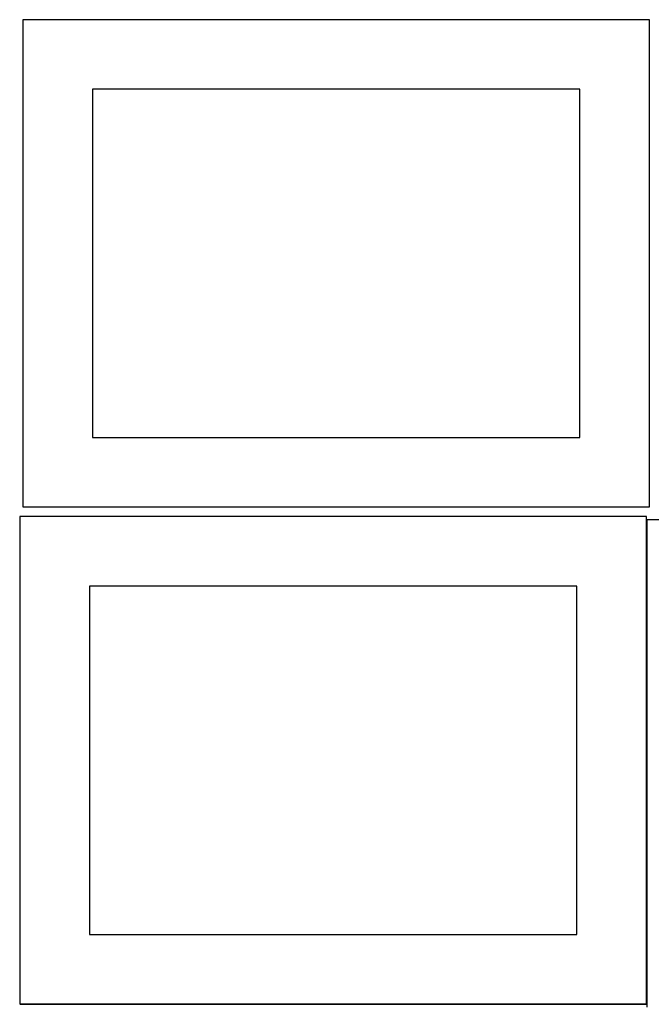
# Model space of a CAD drawing. Header units: millimetres. Extents: x 7 to 1243, y 7 to 2493.
# Tile 13 of 20: x 548 to 820, y 1273 to 1697. Entities that reach past the tile are written whole.
import ezdxf

# ---------------------------------------------------------------- set-up
doc = ezdxf.new("R2010")
doc.units = ezdxf.units.MM
doc.layers.add('COMMON', color=5, linetype='CONTINUOUS', true_color=0x0000ff)
doc.layers.add('CUT', color=7, linetype='CONTINUOUS', true_color=0x000000)

msp = doc.modelspace()

# ---------------------------------------------------------------- linework, layer by layer
at = {"layer": 'COMMON'}
for p, q in [((818.34193, 1481.683867), (818.34193, 1273.004801)), ((548.24193, 1272.9048), (818.24193, 1272.9048))]:
    msp.add_line(p, q, dxfattribs=at)
at = {"layer": 'CUT'}
for p, q in [((819.562864, 1697.167665), (549.562864, 1697.167665)), ((549.562864, 1697.167665), (549.562864, 1487.167665)), ((819.562864, 1487.167665), (819.562864, 1697.167665)), ((789.562864, 1667.167665), (579.562864, 1667.167665)), ((579.562864, 1667.167665), (579.562864, 1517.167665)), ((789.562864, 1517.167665), (789.562864, 1667.167665)), ((579.562864, 1517.167665), (789.562864, 1517.167665)), ((549.562864, 1487.167665), (819.562864, 1487.167665)), ((818.24193, 1483.004801), (548.24193, 1483.004801)), ((548.24193, 1483.004801), (548.24193, 1273.004801)), ((818.24193, 1273.004801), (818.24193, 1483.004801)), ((1088.441931, 1481.683867), (818.441931, 1481.683867)), ((818.441931, 1481.683867), (818.441931, 1271.683867)), ((788.24193, 1453.004801), (578.24193, 1453.004801)), ((578.24193, 1453.004801), (578.24193, 1303.004801)), ((788.24193, 1303.004801), (788.24193, 1453.004801)), ((578.24193, 1303.004801), (788.24193, 1303.004801)), ((548.24193, 1273.004801), (818.24193, 1273.004801))]:
    msp.add_line(p, q, dxfattribs=at)

doc.saveas('drawing.dxf')
